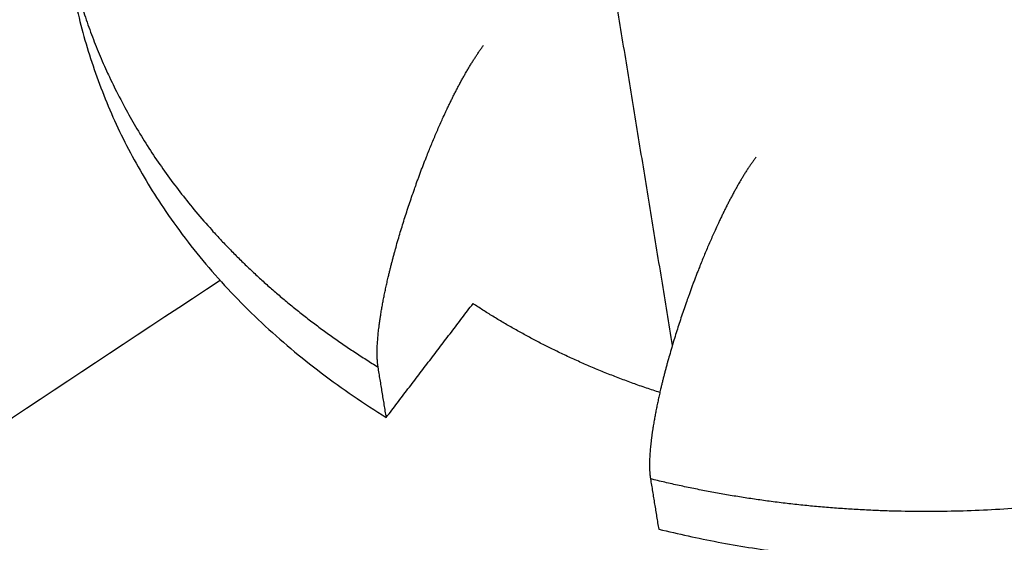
# Model space of a CAD drawing. Header units: millimetres. Extents: x 364 to 1163, y -230 to 1292.
# Tile 9 of 39: x 1050.857 to 1051.916, y -197.038 to -196.477. Entities that reach past the tile are written whole.
import ezdxf

# ---------------------------------------------------------------- set-up
doc = ezdxf.new("R2010")
doc.units = ezdxf.units.MM
doc.layers.add('Make2D$Visible$Curves', color=7, linetype='Continuous', true_color=0x000000)
doc.layers.add('Make2D$Visible$Tangents', color=7, linetype='Continuous', true_color=0x000000)

msp = doc.modelspace()

# ---------------------------------------------------------------- linework, layer by layer
at = {"layer": 'Make2D$Visible$Curves', "color": 18, "lineweight": -3, "true_color": 0x000000}
for points, weights, degree, knots in [([(1051.5442, -197.0243), (1052.0941, -197.1594), (1052.5672, -196.8455), (1053.0399, -196.532), (1052.9674, -196.0809)], [3724.61921007, 3230.27497401, 3725.5256445, 3233.03483369, 3729.40721313], 2, [0, 0, 0, 6.249249, 6.249249, 12.498498, 12.498498, 12.498498]), ([(1051.2424, -196.85), (1051.2407, -196.8395), (1051.2412, -196.8268), (1051.2441, -196.7993), (1051.2465, -196.7849), (1051.2557, -196.7406), (1051.2643, -196.71), (1051.2844, -196.649), (1051.2962, -196.6178), (1051.3163, -196.5727), (1051.3234, -196.558), (1051.3389, -196.5293), (1051.3471, -196.5158), (1051.3559, -196.5041)], [3724.86289147, 3724.79199772, 3724.73873832, 3724.64725698, 3724.61132323, 3724.52210791, 3724.48824725, 3724.45956139, 3724.46474322, 3724.51130739, 3724.5332149, 3724.59738935, 3724.63786168, 3724.69692471], 3, [-2.293071, -2.293071, -2.293071, -2.293071, -2.006437, -2.006437, -1.719803, -1.719803, -1.146536, -1.146536, -0.573268, -0.573268, -0.286634, -0.286634, 0, 0, 0, 0]), ([(1051.649, -196.6243), (1051.6401, -196.6359), (1051.632, -196.6494), (1051.6165, -196.6781), (1051.6094, -196.6929), (1051.5892, -196.7381), (1051.5774, -196.7691), (1051.5574, -196.8301), (1051.5487, -196.861), (1051.5396, -196.9051), (1051.5371, -196.9194), (1051.5342, -196.9469), (1051.5337, -196.9598), (1051.5354, -196.9702)], [3724.08748572, 3724.02848195, 3723.98810861, 3723.92391632, 3723.90190363, 3723.85516335, 3723.85012809, 3723.87875869, 3723.91301839, 3724.00184661, 3724.03760904, 3724.12911578, 3724.1825121, 3724.25345861], 3, [-2.293061, -2.293061, -2.293061, -2.293061, -2.006428, -2.006428, -1.719795, -1.719795, -1.14653, -1.14653, -0.573265, -0.573265, -0.286633, -0.286633, 0, 0, 0, 0])]:
    msp.add_rational_spline(points, weights, degree=degree, knots=knots, dxfattribs=at)
for points, weights, degree in [([(1050.9117, -196.4302), (1050.9602, -196.7254), (1051.2512, -196.9041)], [3727.63317801, 3488.18354801, 3725.22864295], 2), ([(1051.2512, -196.9041), (1051.3445, -196.7818)], [3725.22864295, 3725.84863219], 1), ([(1051.5455, -196.8774), (1051.4347, -196.8416), (1051.3445, -196.7818)], [3234.27394716, 3296.63066411, 3430.12132345], 2), ([(1051.2512, -196.9041), (1051.2424, -196.85)], [3725.22864295, 3724.86289147], 1), ([(1051.5354, -196.9702), (1051.5442, -197.0243)], [3724.25345861, 3724.61921007], 1)]:
    msp.add_rational_spline(points, weights, degree=degree, dxfattribs=at)
at = {"layer": 'Make2D$Visible$Tangents', "color": 18, "lineweight": -3, "true_color": 0x000000}
for points, weights, knots in [([(1052.9587, -196.0268), (1052.9681, -196.0856), (1052.9689, -196.1458), (1052.948, -196.3057), (1052.9109, -196.4054), (1052.7937, -196.5908), (1052.7136, -196.6766), (1052.5213, -196.8226), (1052.4092, -196.8827), (1052.168, -196.9692), (1052.0391, -196.9955), (1051.7821, -197.0106), (1051.6542, -196.9995), (1051.5354, -196.9702)], [3729.04125738, 3728.74273001, 3728.43688709, 3727.62457381, 3727.11881087, 3726.17762473, 3725.74249921, 3725.00210111, 3724.6970627, 3724.25861063, 3724.12533565, 3724.04873378, 3724.10543112, 3724.25345861], [5.377038, 5.377038, 5.377038, 5.377038, 6.73019, 6.73019, 8.973587, 8.973587, 11.216983, 11.216983, 13.46038, 13.46038, 15.703777, 15.703777, 17.947174, 17.947174, 17.947174, 17.947174]), ([(1050.9028, -196.3761), (1050.9178, -196.467), (1050.9535, -196.5543), (1051.0664, -196.717), (1051.1463, -196.7911), (1051.2424, -196.85)], [3727.26726487, 3726.80607747, 3726.36308386, 3725.53743782, 3725.16167838, 3724.86289147], [-4.336405, -4.336405, -4.336405, -4.336405, -2.243397, -2.243397, 0, 0, 0, 0])]:
    msp.add_rational_spline(points, weights, degree=3, knots=knots, dxfattribs=at)
for points, weights, degree in [([(1051.4652, -196.2545), (1051.5588, -196.827)], [3721.53287747, 3725.4054474], 1), ([(1051.0725, -196.757), (1047.0003, -199.3489), (1046.6459, -202.8146)], [3694.3691756, 2967.42589386, 3733.51828913], 2)]:
    msp.add_rational_spline(points, weights, degree=degree, dxfattribs=at)

doc.saveas('drawing.dxf')
